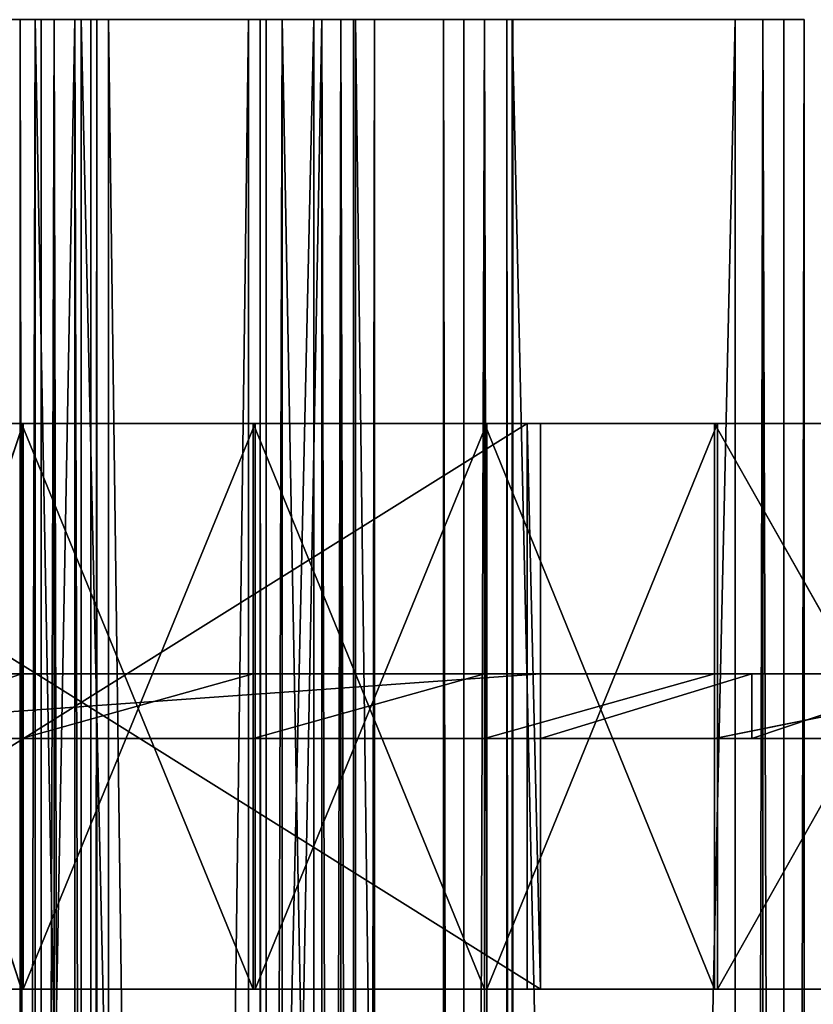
# Model space of a CAD drawing. Extents: x -1687 to 817, y -668 to 832.
# Tile 155 of 182: x 256 to 354, y 710 to 832. Entities that reach past the tile are written whole.
import ezdxf

# ---------------------------------------------------------------- set-up
doc = ezdxf.new("R2010")
doc.units = 0
doc.header["$LTSCALE"] = 25.4
doc.layers.get('0').update_dxf_attribs({"color": 13, "linetype": 'CONTINUOUS'})
doc.layers.add('STEEL', color=54, linetype='CONTINUOUS')
doc.layers.add('WOOD', color=253, linetype='CONTINUOUS')

# ---------------------------------------------------------------- blocks, each defined once
blk = doc.blocks.new('L006_07-00_001_DOMY_LNA_OB')
at = {"color": 0}
for p, q in [((0, 37), (0, 40, -3)), ((0, 40, -3), (0, 40, -37)), ((0, 40, -37), (0, 37, -40)), ((1500, 40, -37), (0, 40, -37)), ((0, 40, -3), (0, 40, -37)), ((0, 40, -3), (1500, 40, -3)), ((0, 40, -37), (0, 37, -40)), ((1500, 40, -37), (0, 40, -37)), ((0, 37), (0, 40, -3)), ((0, 40, -3), (1500, 40, -3)), ((0, 37, -40), (0, 3, -40)), ((0, 3), (0, 37)), ((0, 3), (0, 37)), ((1500, 37), (0, 37)), ((0, 37, -40), (0, 3, -40)), ((0, 37, -40), (1500, 37, -40)), ((0, 37, -40), (1500, 37, -40)), ((1500, 37), (0, 37)), ((0, 3, -40), (0, 0, -37)), ((0, 0, -3), (0, 3)), ((0, 3), (1500, 3)), ((1500, 3, -40), (0, 3, -40)), ((0, 3, -40), (0, 0, -37)), ((1500, 3, -40), (0, 3, -40)), ((0, 0, -3), (0, 3)), ((0, 3), (1500, 3)), ((0, 0, -37), (0, 0, -3)), ((0, 0, -37), (0, 0, -3)), ((0, 0, -37), (1500, 0, -37)), ((1500, 0, -3), (0, 0, -3)), ((0, 0, -37), (1500, 0, -37)), ((1500, 0, -3), (0, 0, -3))]:
    blk.add_line(p, q, dxfattribs=at)
at = {"color": 7}
mesh = blk.add_polyface(dxfattribs=at)
corners = [(0, 3), (0, 0, -37), (0, 0, -3), (0, 3, -40), (0, 37), (0, 37, -40), (0, 40, -3), (0, 40, -37)]
mesh.append_faces([[corners[k] for k in face] for face in [(0, 1, 2), (5, 6, 7)]], dxfattribs={"vtx0": -1, "color": 7})
mesh.append_faces([[corners[k] for k in face] for face in [(1, 0, 3), (3, 4, 5)]], dxfattribs={"vtx0": -1, "vtx1": -1, "color": 7})
mesh.append_faces([[corners[k] for k in face] for face in [(3, 0, 4), (5, 4, 6)]], dxfattribs={"vtx0": -1, "vtx2": -1, "color": 7})
mesh = blk.add_polyface(dxfattribs=at)
corners = [(0, 40, -3), (1500, 40, -37), (0, 40, -37), (1500, 40, -3)]
mesh.append_faces([[corners[k] for k in face] for face in [(0, 1, 2), (1, 0, 3)]], dxfattribs={"vtx0": -1, "color": 7})
mesh = blk.add_polyface(dxfattribs=at)
corners = [(1500, 40, -37), (0, 37, -40), (0, 40, -37), (1500, 37, -40)]
mesh.append_faces([[corners[k] for k in face] for face in [(0, 1, 2), (1, 0, 3)]], dxfattribs={"vtx0": -1, "color": 7})
mesh = blk.add_polyface(dxfattribs=at)
corners = [(0, 37), (1500, 40, -3), (0, 40, -3), (1500, 37)]
mesh.append_faces([[corners[k] for k in face] for face in [(0, 1, 2), (1, 0, 3)]], dxfattribs={"vtx0": -1, "color": 7})
mesh = blk.add_polyface(dxfattribs=at)
corners = [(1500, 3), (0, 37), (0, 3), (1500, 37)]
mesh.append_faces([[corners[k] for k in face] for face in [(0, 1, 2), (1, 0, 3)]], dxfattribs={"vtx0": -1, "color": 7})
mesh = blk.add_polyface(dxfattribs=at)
corners = [(1500, 37, -40), (0, 3, -40), (0, 37, -40), (1500, 3, -40)]
mesh.append_faces([[corners[k] for k in face] for face in [(0, 1, 2), (1, 0, 3)]], dxfattribs={"vtx0": -1, "color": 7})
mesh = blk.add_polyface(dxfattribs=at)
corners = [(1500, 0, -37), (0, 3, -40), (1500, 3, -40), (0, 0, -37)]
mesh.append_faces([[corners[k] for k in face] for face in [(0, 1, 2), (1, 0, 3)]], dxfattribs={"vtx0": -1, "color": 7})
mesh = blk.add_polyface(dxfattribs=at)
corners = [(1500, 0, -3), (0, 3), (0, 0, -3), (1500, 3)]
mesh.append_faces([[corners[k] for k in face] for face in [(0, 1, 2), (1, 0, 3)]], dxfattribs={"vtx0": -1, "color": 7})
mesh = blk.add_polyface(dxfattribs=at)
corners = [(1500, 0, -3), (0, 0, -37), (1500, 0, -37), (0, 0, -3)]
mesh.append_faces([[corners[k] for k in face] for face in [(0, 1, 2), (1, 0, 3)]], dxfattribs={"vtx0": -1, "color": 7})
blk = doc.blocks.new('L006_07-01_000_DOMY_LNA_OB')
at = {"color": 0}
for p, q in [((131.94, 391.53, -34), (108.39, 391.31, 36)), ((108.39, 391.31, 36), (131.94, 391.53, 36)), ((131.94, 391.53, -34), (108.39, 391.31, 36)), ((131.94, 391.53, -34), (108.39, 391.31, -34)), ((108.39, 391.31, 36), (131.94, 391.53, 36)), ((131.94, 391.53, -34), (108.39, 391.31, -34)), ((131.73, 389.54, 36), (131.94, 391.53, 36)), ((131.94, 391.53, -34), (131.73, 389.54, -34)), ((131.73, 389.54, 36), (131.94, 391.53, 36)), ((131.94, 391.53, -34), (131.73, 389.54, -34)), ((160.68, 388.18, -34), (131.94, 391.53, 36)), ((131.94, 391.53, 36), (160.68, 388.18, 36)), ((160.68, 388.18, -34), (131.94, 391.53, 36)), ((160.68, 388.18, -34), (131.94, 391.53, -34)), ((131.94, 391.53, -34), (131.94, 391.53, 36)), ((131.94, 391.53, -34), (131.94, 391.53, 36)), ((131.94, 391.53, 36), (160.68, 388.18, 36)), ((160.68, 388.18, -34), (131.94, 391.53, -34)), ((108.64, 389.32, -34), (131.73, 389.54, 36)), ((131.73, 389.54, 36), (108.64, 389.32, 36)), ((108.64, 389.32, -34), (131.73, 389.54, 36)), ((108.64, 389.32, -34), (131.73, 389.54, -34)), ((131.73, 389.54, 36), (108.64, 389.32, 36)), ((108.64, 389.32, -34), (131.73, 389.54, -34)), ((131.73, 389.54, -3), (108.64, 389.32, 5)), ((108.64, 389.32, 5), (131.73, 389.54, 5)), ((131.73, 389.54, -3), (108.64, 389.32, 5)), ((131.73, 389.54, -3), (108.64, 389.32, -3)), ((108.64, 389.32, 5), (131.73, 389.54, 5)), ((131.73, 389.54, -3), (108.64, 389.32, -3)), ((131.73, 389.54, 36), (131.73, 389.54, -34)), ((131.73, 389.54, -34), (160.43, 386.2, 36)), ((160.43, 386.2, 36), (131.73, 389.54, 36)), ((131.73, 389.54, -34), (160.43, 386.2, 36)), ((131.73, 389.54, -34), (160.43, 386.2, -34)), ((131.73, 389.54, 36), (131.73, 389.54, -34)), ((160.43, 386.2, 36), (131.73, 389.54, 36)), ((131.73, 389.54, -34), (160.43, 386.2, -34)), ((160.43, 386.2, -3), (131.73, 389.54, 5)), ((131.73, 389.54, 5), (160.43, 386.2, 5)), ((160.43, 386.2, -3), (131.73, 389.54, 5)), ((160.43, 386.2, -3), (131.73, 389.54, -3)), ((131.73, 389.54, -3), (131.73, 389.54, 5)), ((131.73, 389.54, -3), (131.73, 389.54, 5)), ((131.73, 389.54, 5), (160.43, 386.2, 5)), ((160.43, 386.2, -3), (131.73, 389.54, -3)), ((189.34, 384.19, -34), (160.68, 388.18, 36)), ((160.68, 388.18, 36), (189.34, 384.19, 36)), ((189.34, 384.19, -34), (160.68, 388.18, 36)), ((189.34, 384.19, -34), (160.68, 388.18, -34)), ((160.68, 388.18, -34), (160.68, 388.18, 36)), ((160.68, 388.18, -34), (160.68, 388.18, 36)), ((160.68, 388.18, 36), (189.34, 384.19, 36)), ((189.34, 384.19, -34), (160.68, 388.18, -34)), ((160.43, 386.2, -34), (160.43, 386.2, 36)), ((160.43, 386.2, -34), (160.43, 386.2, 36)), ((160.43, 386.2, -34), (189.04, 382.21, 36)), ((189.04, 382.21, 36), (160.43, 386.2, 36)), ((160.43, 386.2, -34), (189.04, 382.21, 36)), ((160.43, 386.2, -34), (189.04, 382.21, -34)), ((189.04, 382.21, 36), (160.43, 386.2, 36)), ((160.43, 386.2, -34), (189.04, 382.21, -34)), ((189.04, 382.21, -3), (160.43, 386.2, 5)), ((160.43, 386.2, 5), (189.04, 382.21, 5)), ((189.04, 382.21, -3), (160.43, 386.2, 5)), ((189.04, 382.21, -3), (160.43, 386.2, -3)), ((160.43, 386.2, -3), (160.43, 386.2, 5)), ((160.43, 386.2, -3), (160.43, 386.2, 5)), ((160.43, 386.2, 5), (189.04, 382.21, 5)), ((189.04, 382.21, -3), (160.43, 386.2, -3)), ((217.9, 379.54, -34), (189.34, 384.19, 36)), ((189.34, 384.19, 36), (217.9, 379.54, 36)), ((217.9, 379.54, -34), (189.34, 384.19, 36)), ((217.9, 379.54, -34), (189.34, 384.19, -34)), ((189.34, 384.19, -34), (189.34, 384.19, 36)), ((189.34, 384.19, -34), (189.34, 384.19, 36)), ((189.34, 384.19, 36), (217.9, 379.54, 36)), ((217.9, 379.54, -34), (189.34, 384.19, -34)), ((189.04, 382.21, -34), (189.04, 382.21, 36)), ((189.04, 382.21, -34), (189.04, 382.21, 36)), ((189.04, 382.21, -34), (217.56, 377.57, 36)), ((217.56, 377.57, 36), (189.04, 382.21, 36)), ((189.04, 382.21, -34), (217.56, 377.57, 36)), ((189.04, 382.21, -34), (217.56, 377.57, -34)), ((217.56, 377.57, 36), (189.04, 382.21, 36)), ((189.04, 382.21, -34), (217.56, 377.57, -34)), ((217.56, 377.57, -3), (189.04, 382.21, 5)), ((189.04, 382.21, 5), (217.56, 377.57, 5)), ((217.56, 377.57, -3), (189.04, 382.21, 5)), ((217.56, 377.57, -3), (189.04, 382.21, -3)), ((189.04, 382.21, -3), (189.04, 382.21, 5)), ((189.04, 382.21, -3), (189.04, 382.21, 5)), ((189.04, 382.21, 5), (217.56, 377.57, 5)), ((217.56, 377.57, -3), (189.04, 382.21, -3)), ((217.56, 377.57, 36), (217.9, 379.54, 36)), ((217.9, 379.54, -34), (217.56, 377.57, -34)), ((217.56, 377.57, 36), (217.9, 379.54, 36)), ((217.9, 379.54, -34), (217.56, 377.57, -34)), ((217.9, 379.54, -34), (217.9, 379.54, 36)), ((217.9, 379.54, 36), (257.45, 373.57, -34)), ((257.45, 373.57, -34), (217.9, 379.54, -34)), ((217.9, 379.54, 36), (257.45, 373.57, -34)), ((217.9, 379.54, 36), (257.45, 373.57, 36)), ((217.9, 379.54, -34), (217.9, 379.54, 36)), ((217.9, 379.54, 36), (257.45, 373.57, 36)), ((257.45, 373.57, -34), (217.9, 379.54, -34)), ((217.56, 377.57, 36), (217.56, 377.57, -34)), ((217.56, 377.57, -34), (257.2, 371.59, 36)), ((257.2, 371.59, 36), (217.56, 377.57, 36)), ((217.56, 377.57, -34), (257.2, 371.59, 36)), ((217.56, 377.57, -34), (257.2, 371.59, -34)), ((217.56, 377.57, 36), (217.56, 377.57, -34)), ((257.2, 371.59, 36), (217.56, 377.57, 36)), ((217.56, 377.57, -34), (257.2, 371.59, -34)), ((217.56, 377.57, -3), (217.56, 377.57, 5)), ((217.56, 377.57, 5), (257.2, 371.59, -3)), ((257.2, 371.59, -3), (217.56, 377.57, -3)), ((217.56, 377.57, 5), (257.2, 371.59, -3)), ((217.56, 377.57, 5), (257.2, 371.59, 5)), ((217.56, 377.57, -3), (217.56, 377.57, 5)), ((217.56, 377.57, 5), (257.2, 371.59, 5)), ((257.2, 371.59, -3), (217.56, 377.57, -3)), ((195.99, 70, -34), (83.95, 230, -34)), ((83.95, 230, 36), (195.99, 70, 36)), ((83.95, 230, 36), (195.99, 70, 36)), ((195.99, 70, -34), (83.95, 230, -34)), ((83.95, 230, -3), (195.99, 70, -3)), ((195.99, 70, 5), (83.95, 230, 5)), ((195.99, 70, 5), (83.95, 230, 5)), ((83.95, 230, -3), (195.99, 70, -3)), ((82.31, 228.85, -34), (194.35, 68.85, -34)), ((194.35, 68.85, 36), (82.31, 228.85, 36)), ((194.35, 68.85, 36), (82.31, 228.85, 36)), ((82.31, 228.85, -34), (194.35, 68.85, -34)), ((222.15, 84.62, -3), (245.96, 96.65, -3)), ((245.96, 96.65, -3), (222.15, 84.62, 5)), ((245.96, 96.65, -3), (222.15, 84.62, 5)), ((245.96, 96.65, 5), (222.15, 84.62, 5)), ((245.96, 96.65, 5), (222.15, 84.62, 5)), ((222.15, 84.62, -3), (245.96, 96.65, -3)), ((195.99, 70, -3), (222.15, 84.62, -3)), ((222.15, 84.62, -3), (195.99, 70, 5)), ((222.15, 84.62, -3), (195.99, 70, 5)), ((222.15, 84.62, 5), (195.99, 70, 5)), ((222.15, 84.62, 5), (195.99, 70, 5)), ((195.99, 70, -3), (222.15, 84.62, -3)), ((222.15, 84.62, -3), (222.15, 84.62, 5)), ((222.15, 84.62, -3), (222.15, 84.62, 5)), ((194.35, 68.85, -34), (195.99, 70, -34)), ((195.99, 70, 36), (194.35, 68.85, 36)), ((195.99, 70, 36), (194.35, 68.85, 36)), ((194.35, 68.85, -34), (195.99, 70, -34)), ((195.99, 70, 36), (195.99, 70, -34)), ((195.99, 70, 36), (195.99, 70, -34)), ((195.99, 70, -3), (195.99, 70, 5)), ((195.99, 70, -3), (195.99, 70, 5)), ((194.35, 68.85, 36), (194.35, 68.85, -34)), ((194.35, 68.85, 36), (194.35, 68.85, -34))]:
    blk.add_line(p, q, dxfattribs=at)
at = {"color": 253}
mesh = blk.add_polyface(dxfattribs=at)
corners = [(65.55, 373.53, 36), (85.5, 385.77, 36), (64.45, 375.2, 36), (86.19, 383.89, 36), (108.39, 391.31, 36), (108.64, 389.32, 36), (131.94, 391.53, 36), (131.73, 389.54, 36)]
mesh.append_faces([[corners[k] for k in face] for face in [(0, 1, 2), (6, 5, 7)]], dxfattribs={"vtx0": -1, "color": 253})
mesh.append_faces([[corners[k] for k in face] for face in [(1, 3, 4), (4, 5, 6)]], dxfattribs={"vtx0": -1, "vtx1": -1, "color": 253})
mesh.append_faces([[corners[k] for k in face] for face in [(1, 0, 3), (4, 3, 5)]], dxfattribs={"vtx0": -1, "vtx2": -1, "color": 253})
mesh = blk.add_polyface(dxfattribs=at)
corners = [(85.5, 385.77, -34), (65.55, 373.53, -34), (64.45, 375.2, -34), (86.19, 383.89, -34), (108.39, 391.31, -34), (108.64, 389.32, -34), (131.94, 391.53, -34), (131.73, 389.54, -34)]
mesh.append_faces([[corners[k] for k in face] for face in [(0, 1, 2), (5, 6, 7)]], dxfattribs={"vtx0": -1, "color": 253})
mesh.append_faces([[corners[k] for k in face] for face in [(1, 0, 3), (3, 4, 5)]], dxfattribs={"vtx0": -1, "vtx1": -1, "color": 253})
mesh.append_faces([[corners[k] for k in face] for face in [(3, 0, 4), (5, 4, 6)]], dxfattribs={"vtx0": -1, "vtx2": -1, "color": 253})
mesh = blk.add_polyface(dxfattribs=at)
corners = [(131.94, 391.53, 36), (131.94, 391.53, -34), (108.39, 391.31, 36)]
mesh.append_faces([[corners[k] for k in face] for face in [(0, 1, 2)]], dxfattribs={"color": 253})
mesh = blk.add_polyface(dxfattribs=at)
corners = [(108.39, 391.31, 36), (131.94, 391.53, -34), (108.39, 391.31, -34)]
mesh.append_faces([[corners[k] for k in face] for face in [(0, 1, 2)]], dxfattribs={"color": 253})
mesh = blk.add_polyface(dxfattribs=at)
corners = [(160.43, 386.2, 36), (131.94, 391.53, 36), (131.73, 389.54, 36), (160.68, 388.18, 36), (189.04, 382.21, 36), (189.34, 384.19, 36), (217.56, 377.57, 36), (217.9, 379.54, 36)]
mesh.append_faces([[corners[k] for k in face] for face in [(0, 1, 2), (5, 6, 7)]], dxfattribs={"vtx0": -1, "color": 253})
mesh.append_faces([[corners[k] for k in face] for face in [(1, 0, 3), (3, 4, 5)]], dxfattribs={"vtx0": -1, "vtx1": -1, "color": 253})
mesh.append_faces([[corners[k] for k in face] for face in [(3, 0, 4), (5, 4, 6)]], dxfattribs={"vtx0": -1, "vtx2": -1, "color": 253})
mesh = blk.add_polyface(dxfattribs=at)
corners = [(131.94, 391.53, -34), (160.43, 386.2, -34), (131.73, 389.54, -34), (160.68, 388.18, -34), (189.04, 382.21, -34), (189.34, 384.19, -34), (217.56, 377.57, -34), (217.9, 379.54, -34)]
mesh.append_faces([[corners[k] for k in face] for face in [(0, 1, 2), (6, 5, 7)]], dxfattribs={"vtx0": -1, "color": 253})
mesh.append_faces([[corners[k] for k in face] for face in [(1, 3, 4), (4, 5, 6)]], dxfattribs={"vtx0": -1, "vtx1": -1, "color": 253})
mesh.append_faces([[corners[k] for k in face] for face in [(1, 0, 3), (4, 3, 5)]], dxfattribs={"vtx0": -1, "vtx2": -1, "color": 253})
mesh = blk.add_polyface(dxfattribs=at)
corners = [(160.68, 388.18, 36), (160.68, 388.18, -34), (131.94, 391.53, 36)]
mesh.append_faces([[corners[k] for k in face] for face in [(0, 1, 2)]], dxfattribs={"color": 253})
mesh = blk.add_polyface(dxfattribs=at)
corners = [(131.94, 391.53, 36), (160.68, 388.18, -34), (131.94, 391.53, -34)]
mesh.append_faces([[corners[k] for k in face] for face in [(0, 1, 2)]], dxfattribs={"color": 253})
mesh = blk.add_polyface(dxfattribs=at)
corners = [(445, 0, 5), (278.2, 28.78, 5), (245, 0, 5), (297.5, 46.32, 5), (313.09, 62.16, 5), (325.06, 76.25, 5), (333.52, 88.51, 5), (338.55, 98.87, 5), (339.81, 103.33, 5), (340.25, 107.29, 5), (349.93, 201.55, 5), (375.51, 204.46, 5), (399.11, 205.83, 5), (420.94, 205.82, 5), (441.19, 204.57, 5), (460.06, 202.23, 5), (529.02, 120, 5), (477.73, 198.95, 5), (510.23, 190.14, 5), (524.39, 184.3, 5), (530.31, 180.69, 5), (535.09, 129.53, 5), (535.26, 176.51, 5), (539.47, 138.31, 5), (539.14, 171.75, 5), (541.87, 166.37, 5), (542.25, 146.36, 5), (543.36, 160.37, 5), (543.52, 153.71, 5), (245.96, 96.65, 5), (230.18, 269.89, 5), (222.15, 84.62, 5), (232.16, 253.93, 5), (235.92, 237.88, 5), (241.54, 222.39, 5), (249.18, 208.02, 5), (267.33, 106.16, 5), (255.46, 200.41, 5), (263.4, 194.57, 5), (272.54, 190.85, 5), (286.16, 113.2, 5), (282.31, 189.48, 5), (292.11, 190.55, 5), (302.35, 117.84, 5), (322.2, 196.97, 5), (315.8, 120.15, 5), (326.41, 120.18, 5), (330.62, 119.37, 5), (334.09, 118.01, 5), (335.54, 117.13, 5), (336.8, 116.11, 5), (337.86, 114.97, 5), (338.74, 113.69, 5), (339.41, 112.28, 5), (339.89, 110.75, 5), (40.69, 319.89, 5), (43.14, 344.48, 5), (40.54, 332.32, 5), (43.58, 307.8, 5), (48.37, 355.76, 5), (54.73, 280.71, 5), (55.96, 365.6, 5), (68.22, 254.71, 5), (65.55, 373.53, 5), (86.19, 383.89, 5), (83.95, 230, 5), (195.99, 70, 5), (108.64, 389.32, 5), (131.73, 389.54, 5), (160.43, 386.2, 5), (189.04, 382.21, 5), (217.56, 377.57, 5), (230.37, 274.4, 5), (231.56, 278.74, 5), (257.2, 371.59, 5), (233.69, 282.71, 5), (236.66, 286.1, 5), (240.31, 288.75, 5), (244.46, 290.5, 5), (248.9, 291.28, 5), (298.42, 293.46, 5), (297.07, 367.41, 5), (337.09, 365.06, 5), (345, 293.68, 5), (339.72, 364.98, 5), (342.36, 364.91, 5), (345, 364.87, 5), (349.55, 293.68, 5), (347.64, 364.91, 5), (350.28, 364.98, 5), (418.25, 291.09, 5), (352.91, 365.06, 5), (392.93, 367.41, 5), (432.8, 371.59, 5), (486.55, 283.31, 5), (472.44, 377.57, 5), (500.96, 382.21, 5), (554.08, 270.39, 5), (529.57, 386.2, 5), (558.27, 389.54, 5), (620.43, 252.41, 5), (581.36, 389.32, 5), (603.81, 383.89, 5), (624.45, 373.53, 5), (630.23, 270.33, 5), (634.04, 365.6, 5), (638.9, 288.81, 5), (641.63, 355.76, 5), (646.42, 307.8, 5), (646.86, 344.48, 5), (649.31, 319.89, 5), (649.46, 332.32, 5)]
mesh.append_faces([[corners[k] for k in face] for face in [(0, 1, 2), (27, 26, 28), (55, 56, 57), (109, 110, 111)]], dxfattribs={"vtx0": -1, "color": 253})
mesh.append_faces([[corners[k] for k in face] for face in [(1, 0, 3), (3, 0, 4), (4, 0, 5), (5, 0, 6), (6, 0, 7), (7, 0, 8), (8, 0, 9), (10, 0, 11), (11, 0, 12), (12, 0, 13), (13, 0, 14), (14, 0, 15), (15, 16, 17), (17, 16, 18), (18, 16, 19), (19, 16, 20), (20, 21, 22), (22, 23, 24), (24, 23, 25), (25, 26, 27), (29, 30, 31), (30, 29, 32), (32, 29, 33), (33, 29, 34), (34, 29, 35), (35, 36, 37), (37, 36, 38), (38, 36, 39), (39, 40, 41), (41, 40, 42), (42, 43, 44), (44, 46, 10), (56, 58, 59), (59, 60, 61), (61, 62, 63), (63, 62, 64), (64, 66, 67), (67, 66, 68), (68, 66, 69), (69, 66, 70), (70, 66, 71), (71, 73, 74), (72, 31, 30), (74, 80, 81), (81, 80, 82), (82, 83, 84), (84, 83, 85), (85, 83, 86), (86, 87, 88), (88, 87, 89), (89, 90, 91), (91, 90, 92), (92, 90, 93), (93, 94, 95), (95, 94, 96), (96, 97, 98), (98, 97, 99), (99, 100, 101), (101, 100, 102), (102, 100, 103), (103, 104, 105), (105, 106, 107), (107, 108, 109)]], dxfattribs={"vtx0": -1, "vtx1": -1, "color": 253})
mesh.append_faces([[corners[k] for k in face] for face in [(9, 0, 10), (71, 31, 72)]], dxfattribs={"vtx0": -1, "vtx1": -1, "vtx2": -1, "color": 253})
mesh.append_faces([[corners[k] for k in face] for face in [(15, 0, 16), (20, 16, 21), (22, 21, 23), (25, 23, 26), (35, 29, 36), (39, 36, 40), (42, 40, 43), (44, 43, 45), (44, 45, 46), (10, 46, 47), (10, 47, 48), (10, 48, 49), (10, 49, 50), (10, 50, 51), (10, 51, 52), (10, 52, 53), (10, 53, 54), (10, 54, 9), (56, 55, 58), (59, 58, 60), (61, 60, 62), (64, 62, 65), (64, 65, 66), (71, 66, 31), (71, 72, 73), (74, 73, 75), (74, 75, 76), (74, 76, 77), (74, 77, 78), (74, 78, 79), (74, 79, 80), (82, 80, 83), (86, 83, 87), (89, 87, 90), (93, 90, 94), (96, 94, 97), (99, 97, 100), (103, 100, 104), (105, 104, 106), (107, 106, 108), (109, 108, 110)]], dxfattribs={"vtx0": -1, "vtx2": -1, "color": 253})
mesh = blk.add_polyface(dxfattribs=at)
corners = [(43.14, 344.48, -3), (40.69, 319.89, -3), (40.54, 332.32, -3), (43.58, 307.8, -3), (48.37, 355.76, -3), (54.73, 280.71, -3), (55.96, 365.6, -3), (68.22, 254.71, -3), (65.55, 373.53, -3), (86.19, 383.89, -3), (83.95, 230, -3), (195.99, 70, -3), (108.64, 389.32, -3), (131.73, 389.54, -3), (160.43, 386.2, -3), (189.04, 382.21, -3), (217.56, 377.57, -3), (222.15, 84.62, -3), (230.37, 274.4, -3), (231.56, 278.74, -3), (257.2, 371.59, -3), (230.18, 269.89, -3), (233.69, 282.71, -3), (236.66, 286.1, -3), (240.31, 288.75, -3), (244.46, 290.5, -3), (248.9, 291.28, -3), (298.42, 293.46, -3), (297.07, 367.41, -3), (337.09, 365.06, -3), (345, 293.68, -3), (339.72, 364.98, -3), (342.36, 364.91, -3), (345, 364.87, -3), (349.55, 293.68, -3), (347.64, 364.91, -3), (350.28, 364.98, -3), (418.25, 291.09, -3), (352.91, 365.06, -3), (392.93, 367.41, -3), (432.8, 371.59, -3), (486.55, 283.31, -3), (472.44, 377.57, -3), (500.96, 382.21, -3), (554.08, 270.39, -3), (529.57, 386.2, -3), (558.27, 389.54, -3), (620.43, 252.41, -3), (581.36, 389.32, -3), (603.81, 383.89, -3), (624.45, 373.53, -3), (630.23, 270.33, -3), (634.04, 365.6, -3), (638.9, 288.81, -3), (641.63, 355.76, -3), (646.42, 307.8, -3), (646.86, 344.48, -3), (649.31, 319.89, -3), (649.46, 332.32, -3), (245.96, 96.65, -3), (232.16, 253.93, -3), (235.92, 237.88, -3), (241.54, 222.39, -3), (249.18, 208.02, -3), (267.33, 106.16, -3), (255.46, 200.41, -3), (263.4, 194.57, -3), (272.54, 190.85, -3), (286.16, 113.2, -3), (282.31, 189.48, -3), (292.11, 190.55, -3), (302.35, 117.84, -3), (322.2, 196.97, -3), (315.8, 120.15, -3), (326.41, 120.18, -3), (349.93, 201.55, -3), (330.62, 119.37, -3), (334.09, 118.01, -3), (335.54, 117.13, -3), (336.8, 116.11, -3), (337.86, 114.97, -3), (338.74, 113.69, -3), (339.41, 112.28, -3), (339.89, 110.75, -3), (340.25, 107.29, -3), (278.2, 28.78, -3), (445, 0, -3), (245, 0, -3), (297.5, 46.32, -3), (313.09, 62.16, -3), (325.06, 76.25, -3), (333.52, 88.51, -3), (338.55, 98.87, -3), (339.81, 103.33, -3), (375.51, 204.46, -3), (399.11, 205.83, -3), (420.94, 205.82, -3), (441.19, 204.57, -3), (460.06, 202.23, -3), (529.02, 120, -3), (477.73, 198.95, -3), (510.23, 190.14, -3), (524.39, 184.3, -3), (530.31, 180.69, -3), (535.09, 129.53, -3), (535.26, 176.51, -3), (539.47, 138.31, -3), (539.14, 171.75, -3), (541.87, 166.37, -3), (542.25, 146.36, -3), (543.36, 160.37, -3), (543.52, 153.71, -3)]
mesh.append_faces([[corners[k] for k in face] for face in [(0, 1, 2), (57, 56, 58), (85, 86, 87), (109, 110, 111)]], dxfattribs={"vtx0": -1, "color": 253})
mesh.append_faces([[corners[k] for k in face] for face in [(1, 0, 3), (3, 4, 5), (5, 6, 7), (7, 9, 10), (10, 9, 11), (11, 16, 17), (18, 16, 19), (19, 20, 22), (22, 20, 23), (23, 20, 24), (24, 20, 25), (25, 20, 26), (26, 20, 27), (27, 29, 30), (30, 33, 34), (34, 36, 37), (37, 40, 41), (41, 43, 44), (44, 46, 47), (47, 50, 51), (51, 52, 53), (53, 54, 55), (55, 56, 57), (59, 63, 64), (64, 67, 68), (68, 70, 71), (71, 72, 73), (73, 72, 74), (74, 75, 76), (76, 75, 77), (77, 75, 78), (78, 75, 79), (79, 75, 80), (80, 75, 81), (81, 75, 82), (82, 75, 83), (83, 75, 84), (86, 98, 99), (99, 103, 104), (104, 105, 106), (106, 108, 109)]], dxfattribs={"vtx0": -1, "vtx1": -1, "color": 253})
mesh.append_faces([[corners[k] for k in face] for face in [(17, 16, 18), (86, 84, 75)]], dxfattribs={"vtx0": -1, "vtx1": -1, "vtx2": -1, "color": 253})
mesh.append_faces([[corners[k] for k in face] for face in [(3, 0, 4), (5, 4, 6), (7, 6, 8), (7, 8, 9), (11, 9, 12), (11, 12, 13), (11, 13, 14), (11, 14, 15), (11, 15, 16), (19, 16, 20), (17, 18, 21), (27, 20, 28), (27, 28, 29), (30, 29, 31), (30, 31, 32), (30, 32, 33), (34, 33, 35), (34, 35, 36), (37, 36, 38), (37, 38, 39), (37, 39, 40), (41, 40, 42), (41, 42, 43), (44, 43, 45), (44, 45, 46), (47, 46, 48), (47, 48, 49), (47, 49, 50), (51, 50, 52), (53, 52, 54), (55, 54, 56), (21, 59, 17), (59, 21, 60), (59, 60, 61), (59, 61, 62), (59, 62, 63), (64, 63, 65), (64, 65, 66), (64, 66, 67), (68, 67, 69), (68, 69, 70), (71, 70, 72), (74, 72, 75), (86, 85, 88), (86, 88, 89), (86, 89, 90), (86, 90, 91), (86, 91, 92), (86, 92, 93), (86, 93, 84), (86, 75, 94), (86, 94, 95), (86, 95, 96), (86, 96, 97), (86, 97, 98), (99, 98, 100), (99, 100, 101), (99, 101, 102), (99, 102, 103), (104, 103, 105), (106, 105, 107), (106, 107, 108), (109, 108, 110)]], dxfattribs={"vtx0": -1, "vtx2": -1, "color": 253})
mesh = blk.add_polyface(dxfattribs=at)
corners = [(108.64, 389.32, 36), (108.64, 389.32, -34), (131.73, 389.54, 36)]
mesh.append_faces([[corners[k] for k in face] for face in [(0, 1, 2)]], dxfattribs={"color": 253})
mesh = blk.add_polyface(dxfattribs=at)
corners = [(131.73, 389.54, 36), (108.64, 389.32, -34), (131.73, 389.54, -34)]
mesh.append_faces([[corners[k] for k in face] for face in [(0, 1, 2)]], dxfattribs={"color": 253})
mesh = blk.add_polyface(dxfattribs=at)
corners = [(131.73, 389.54, 5), (131.73, 389.54, -3), (108.64, 389.32, 5)]
mesh.append_faces([[corners[k] for k in face] for face in [(0, 1, 2)]], dxfattribs={"color": 253})
mesh = blk.add_polyface(dxfattribs=at)
corners = [(108.64, 389.32, 5), (131.73, 389.54, -3), (108.64, 389.32, -3)]
mesh.append_faces([[corners[k] for k in face] for face in [(0, 1, 2)]], dxfattribs={"color": 253})
mesh = blk.add_polyface(dxfattribs=at)
corners = [(131.73, 389.54, 36), (131.73, 389.54, -34), (160.43, 386.2, 36)]
mesh.append_faces([[corners[k] for k in face] for face in [(0, 1, 2)]], dxfattribs={"color": 253})
mesh = blk.add_polyface(dxfattribs=at)
corners = [(160.43, 386.2, 36), (131.73, 389.54, -34), (160.43, 386.2, -34)]
mesh.append_faces([[corners[k] for k in face] for face in [(0, 1, 2)]], dxfattribs={"color": 253})
mesh = blk.add_polyface(dxfattribs=at)
corners = [(160.43, 386.2, 5), (160.43, 386.2, -3), (131.73, 389.54, 5)]
mesh.append_faces([[corners[k] for k in face] for face in [(0, 1, 2)]], dxfattribs={"color": 253})
mesh = blk.add_polyface(dxfattribs=at)
corners = [(131.73, 389.54, 5), (160.43, 386.2, -3), (131.73, 389.54, -3)]
mesh.append_faces([[corners[k] for k in face] for face in [(0, 1, 2)]], dxfattribs={"color": 253})
mesh = blk.add_polyface(dxfattribs=at)
corners = [(189.34, 384.19, 36), (189.34, 384.19, -34), (160.68, 388.18, 36)]
mesh.append_faces([[corners[k] for k in face] for face in [(0, 1, 2)]], dxfattribs={"color": 253})
mesh = blk.add_polyface(dxfattribs=at)
corners = [(160.68, 388.18, 36), (189.34, 384.19, -34), (160.68, 388.18, -34)]
mesh.append_faces([[corners[k] for k in face] for face in [(0, 1, 2)]], dxfattribs={"color": 253})
mesh = blk.add_polyface(dxfattribs=at)
corners = [(160.43, 386.2, 36), (160.43, 386.2, -34), (189.04, 382.21, 36)]
mesh.append_faces([[corners[k] for k in face] for face in [(0, 1, 2)]], dxfattribs={"color": 253})
mesh = blk.add_polyface(dxfattribs=at)
corners = [(189.04, 382.21, 36), (160.43, 386.2, -34), (189.04, 382.21, -34)]
mesh.append_faces([[corners[k] for k in face] for face in [(0, 1, 2)]], dxfattribs={"color": 253})
mesh = blk.add_polyface(dxfattribs=at)
corners = [(189.04, 382.21, 5), (189.04, 382.21, -3), (160.43, 386.2, 5)]
mesh.append_faces([[corners[k] for k in face] for face in [(0, 1, 2)]], dxfattribs={"color": 253})
mesh = blk.add_polyface(dxfattribs=at)
corners = [(160.43, 386.2, 5), (189.04, 382.21, -3), (160.43, 386.2, -3)]
mesh.append_faces([[corners[k] for k in face] for face in [(0, 1, 2)]], dxfattribs={"color": 253})
mesh = blk.add_polyface(dxfattribs=at)
corners = [(217.9, 379.54, 36), (217.9, 379.54, -34), (189.34, 384.19, 36)]
mesh.append_faces([[corners[k] for k in face] for face in [(0, 1, 2)]], dxfattribs={"color": 253})
mesh = blk.add_polyface(dxfattribs=at)
corners = [(189.34, 384.19, 36), (217.9, 379.54, -34), (189.34, 384.19, -34)]
mesh.append_faces([[corners[k] for k in face] for face in [(0, 1, 2)]], dxfattribs={"color": 253})
mesh = blk.add_polyface(dxfattribs=at)
corners = [(189.04, 382.21, 36), (189.04, 382.21, -34), (217.56, 377.57, 36)]
mesh.append_faces([[corners[k] for k in face] for face in [(0, 1, 2)]], dxfattribs={"color": 253})
mesh = blk.add_polyface(dxfattribs=at)
corners = [(217.56, 377.57, 36), (189.04, 382.21, -34), (217.56, 377.57, -34)]
mesh.append_faces([[corners[k] for k in face] for face in [(0, 1, 2)]], dxfattribs={"color": 253})
mesh = blk.add_polyface(dxfattribs=at)
corners = [(217.56, 377.57, 5), (217.56, 377.57, -3), (189.04, 382.21, 5)]
mesh.append_faces([[corners[k] for k in face] for face in [(0, 1, 2)]], dxfattribs={"color": 253})
mesh = blk.add_polyface(dxfattribs=at)
corners = [(189.04, 382.21, 5), (217.56, 377.57, -3), (189.04, 382.21, -3)]
mesh.append_faces([[corners[k] for k in face] for face in [(0, 1, 2)]], dxfattribs={"color": 253})
mesh = blk.add_polyface(dxfattribs=at)
corners = [(257.2, 371.59, 36), (217.9, 379.54, 36), (217.56, 377.57, 36), (257.45, 373.57, 36), (297.07, 367.41, 36), (297.23, 369.41, 36), (337.09, 365.06, 36), (337.16, 367.06, 36)]
mesh.append_faces([[corners[k] for k in face] for face in [(0, 1, 2), (5, 6, 7)]], dxfattribs={"vtx0": -1, "color": 253})
mesh.append_faces([[corners[k] for k in face] for face in [(1, 0, 3), (3, 4, 5)]], dxfattribs={"vtx0": -1, "vtx1": -1, "color": 253})
mesh.append_faces([[corners[k] for k in face] for face in [(3, 0, 4), (5, 4, 6)]], dxfattribs={"vtx0": -1, "vtx2": -1, "color": 253})
mesh = blk.add_polyface(dxfattribs=at)
corners = [(217.9, 379.54, -34), (257.2, 371.59, -34), (217.56, 377.57, -34), (257.45, 373.57, -34), (297.07, 367.41, -34), (297.23, 369.41, -34), (337.09, 365.06, -34), (337.16, 367.06, -34)]
mesh.append_faces([[corners[k] for k in face] for face in [(0, 1, 2), (6, 5, 7)]], dxfattribs={"vtx0": -1, "color": 253})
mesh.append_faces([[corners[k] for k in face] for face in [(1, 3, 4), (4, 5, 6)]], dxfattribs={"vtx0": -1, "vtx1": -1, "color": 253})
mesh.append_faces([[corners[k] for k in face] for face in [(1, 0, 3), (4, 3, 5)]], dxfattribs={"vtx0": -1, "vtx2": -1, "color": 253})
mesh = blk.add_polyface(dxfattribs=at)
corners = [(217.9, 379.54, 36), (257.45, 373.57, -34), (217.9, 379.54, -34)]
mesh.append_faces([[corners[k] for k in face] for face in [(0, 1, 2)]], dxfattribs={"color": 253})
mesh = blk.add_polyface(dxfattribs=at)
corners = [(257.45, 373.57, 36), (257.45, 373.57, -34), (217.9, 379.54, 36)]
mesh.append_faces([[corners[k] for k in face] for face in [(0, 1, 2)]], dxfattribs={"color": 253})
mesh = blk.add_polyface(dxfattribs=at)
corners = [(217.56, 377.57, 36), (217.56, 377.57, -34), (257.2, 371.59, 36)]
mesh.append_faces([[corners[k] for k in face] for face in [(0, 1, 2)]], dxfattribs={"color": 253})
mesh = blk.add_polyface(dxfattribs=at)
corners = [(257.2, 371.59, 36), (217.56, 377.57, -34), (257.2, 371.59, -34)]
mesh.append_faces([[corners[k] for k in face] for face in [(0, 1, 2)]], dxfattribs={"color": 253})
mesh = blk.add_polyface(dxfattribs=at)
corners = [(217.56, 377.57, 5), (257.2, 371.59, -3), (217.56, 377.57, -3)]
mesh.append_faces([[corners[k] for k in face] for face in [(0, 1, 2)]], dxfattribs={"color": 253})
mesh = blk.add_polyface(dxfattribs=at)
corners = [(257.2, 371.59, 5), (257.2, 371.59, -3), (217.56, 377.57, 5)]
mesh.append_faces([[corners[k] for k in face] for face in [(0, 1, 2)]], dxfattribs={"color": 253})
mesh = blk.add_polyface(dxfattribs=at)
corners = [(194.35, 68.85, 36), (83.95, 230, 36), (82.31, 228.85, 36), (195.99, 70, 36)]
mesh.append_faces([[corners[k] for k in face] for face in [(0, 1, 2), (1, 0, 3)]], dxfattribs={"vtx0": -1, "color": 253})
mesh = blk.add_polyface(dxfattribs=at)
corners = [(83.95, 230, -34), (194.35, 68.85, -34), (82.31, 228.85, -34), (195.99, 70, -34)]
mesh.append_faces([[corners[k] for k in face] for face in [(0, 1, 2), (1, 0, 3)]], dxfattribs={"vtx0": -1, "color": 253})
mesh = blk.add_polyface(dxfattribs=at)
corners = [(83.95, 230, -34), (195.99, 70, 36), (195.99, 70, -34), (83.95, 230, 36)]
mesh.append_faces([[corners[k] for k in face] for face in [(0, 1, 2), (1, 0, 3)]], dxfattribs={"vtx0": -1, "color": 253})
mesh = blk.add_polyface(dxfattribs=at)
corners = [(83.95, 230, 5), (195.99, 70, -3), (195.99, 70, 5), (83.95, 230, -3)]
mesh.append_faces([[corners[k] for k in face] for face in [(0, 1, 2), (1, 0, 3)]], dxfattribs={"vtx0": -1, "color": 253})
mesh = blk.add_polyface(dxfattribs=at)
corners = [(82.31, 228.85, 36), (194.35, 68.85, -34), (194.35, 68.85, 36), (82.31, 228.85, -34)]
mesh.append_faces([[corners[k] for k in face] for face in [(0, 1, 2), (1, 0, 3)]], dxfattribs={"vtx0": -1, "color": 253})
mesh = blk.add_polyface(dxfattribs=at)
corners = [(222.15, 84.62, 5), (222.15, 84.62, -3), (245.96, 96.65, -3)]
mesh.append_faces([[corners[k] for k in face] for face in [(0, 1, 2)]], dxfattribs={"color": 253})
mesh = blk.add_polyface(dxfattribs=at)
corners = [(222.15, 84.62, 5), (245.96, 96.65, -3), (245.96, 96.65, 5)]
mesh.append_faces([[corners[k] for k in face] for face in [(0, 1, 2)]], dxfattribs={"color": 253})
mesh = blk.add_polyface(dxfattribs=at)
corners = [(195.99, 70, 5), (195.99, 70, -3), (222.15, 84.62, -3)]
mesh.append_faces([[corners[k] for k in face] for face in [(0, 1, 2)]], dxfattribs={"color": 253})
mesh = blk.add_polyface(dxfattribs=at)
corners = [(195.99, 70, 5), (222.15, 84.62, -3), (222.15, 84.62, 5)]
mesh.append_faces([[corners[k] for k in face] for face in [(0, 1, 2)]], dxfattribs={"color": 253})
mesh = blk.add_polyface(dxfattribs=at)
corners = [(195.99, 70, 36), (194.35, 68.85, -34), (195.99, 70, -34), (194.35, 68.85, 36)]
mesh.append_faces([[corners[k] for k in face] for face in [(0, 1, 2), (1, 0, 3)]], dxfattribs={"vtx0": -1, "color": 253})
mesh = blk.add_polyface(dxfattribs=at)
corners = [(255, 5, 10), (445, 5, 5), (255, 5, 5), (445, 5, 10), (254.58, 5, 16.57), (445.42, 5, 16.57), (253.31, 5, 23.04), (446.69, 5, 23.04), (251.14, 5, 29.25), (448.86, 5, 29.25), (248.04, 5, 35.06), (451.96, 5, 35.06), (243.98, 5, 40.32), (456.02, 5, 40.32), (238.92, 5, 44.88), (461.08, 5, 44.88), (232.83, 5, 48.59), (467.17, 5, 48.59), (225.67, 5, 51.31), (474.33, 5, 51.31), (223.51, 5, 52.2), (476.49, 5, 52.2), (221.62, 5, 53.57), (478.38, 5, 53.57), (220.09, 5, 55.34), (350, 5, 55), (340.92, 5, 55.41), (219.02, 5, 57.41), (333.06, 5, 56.54), (326.19, 5, 58.33), (218.46, 5, 59.68), (320.11, 5, 60.68), (218.44, 5, 62.02), (309.49, 5, 66.73), (221.74, 5, 92.45), (299.55, 5, 73.99), (288.61, 5, 81.76), (282.24, 5, 85.63), (275.01, 5, 89.36), (266.69, 5, 92.88), (222.25, 5, 94.69), (257.09, 5, 96.09), (223.26, 5, 96.75), (245.98, 5, 98.91), (224.71, 5, 98.53), (226.53, 5, 99.94), (233.18, 5, 101.25), (228.63, 5, 100.89), (230.88, 5, 101.33), (479.91, 5, 55.34), (359.08, 5, 55.41), (480.98, 5, 57.41), (366.94, 5, 56.54), (373.81, 5, 58.33), (481.54, 5, 59.68), (379.89, 5, 60.68), (481.56, 5, 62.02), (390.51, 5, 66.73), (478.26, 5, 92.45), (400.45, 5, 73.99), (411.39, 5, 81.76), (417.76, 5, 85.63), (424.99, 5, 89.36), (433.31, 5, 92.88), (477.75, 5, 94.69), (442.91, 5, 96.09), (476.74, 5, 96.75), (454.02, 5, 98.91), (475.29, 5, 98.53), (473.47, 5, 99.94), (466.82, 5, 101.25), (471.37, 5, 100.89), (469.12, 5, 101.33)]
mesh.append_faces([[corners[k] for k in face] for face in [(0, 1, 2), (46, 47, 48), (71, 70, 72)]], dxfattribs={"vtx0": -1, "color": 253})
mesh.append_faces([[corners[k] for k in face] for face in [(1, 0, 3), (3, 4, 5), (5, 6, 7), (7, 8, 9), (9, 10, 11), (11, 12, 13), (13, 14, 15), (15, 16, 17), (17, 18, 19), (19, 20, 21), (21, 22, 23), (25, 24, 26), (26, 27, 28), (28, 27, 29), (29, 30, 31), (31, 32, 33), (33, 34, 35), (35, 34, 36), (36, 34, 37), (37, 34, 38), (38, 34, 39), (39, 40, 41), (41, 42, 43), (43, 45, 46), (49, 50, 51), (51, 53, 54), (54, 55, 56), (56, 57, 58), (58, 63, 64), (64, 65, 66), (66, 67, 68), (68, 67, 69), (69, 70, 71)]], dxfattribs={"vtx0": -1, "vtx1": -1, "color": 253})
mesh.append_faces([[corners[k] for k in face] for face in [(23, 24, 25)]], dxfattribs={"vtx0": -1, "vtx1": -1, "vtx2": -1, "color": 253})
mesh.append_faces([[corners[k] for k in face] for face in [(3, 0, 4), (5, 4, 6), (7, 6, 8), (9, 8, 10), (11, 10, 12), (13, 12, 14), (15, 14, 16), (17, 16, 18), (19, 18, 20), (21, 20, 22), (23, 22, 24), (26, 24, 27), (29, 27, 30), (31, 30, 32), (33, 32, 34), (39, 34, 40), (41, 40, 42), (43, 42, 44), (43, 44, 45), (46, 45, 47), (25, 49, 23), (49, 25, 50), (51, 50, 52), (51, 52, 53), (54, 53, 55), (56, 55, 57), (58, 57, 59), (58, 59, 60), (58, 60, 61), (58, 61, 62), (58, 62, 63), (64, 63, 65), (66, 65, 67), (69, 67, 70)]], dxfattribs={"vtx0": -1, "vtx2": -1, "color": 253})
mesh = blk.add_polyface(dxfattribs=at)
corners = [(479.91, 0, 55.34), (350, 0, 55.01), (478.38, 0, 53.57), (359.08, 0, 55.41), (480.98, 0, 57.41), (366.94, 0, 56.54), (373.81, 0, 58.33), (481.54, 0, 59.68), (379.89, 0, 60.68), (481.56, 0, 62.02), (390.51, 0, 66.73), (478.26, 0, 92.45), (400.45, 0, 73.99), (411.39, 0, 81.76), (417.76, 0, 85.63), (424.99, 0, 89.36), (433.31, 0, 92.88), (477.75, 0, 94.69), (442.91, 0, 96.09), (476.74, 0, 96.75), (454.02, 0, 98.91), (475.29, 0, 98.53), (473.47, 0, 99.94), (466.82, 0, 101.25), (471.37, 0, 100.89), (469.12, 0, 101.33), (445, 0, 10), (255, 0, 5), (445, 0, 5), (255, 0, 10), (254.58, 0, 16.57), (445.42, 0, 16.57), (253.31, 0, 23.04), (446.69, 0, 23.04), (251.14, 0, 29.25), (448.86, 0, 29.25), (248.04, 0, 35.06), (451.96, 0, 35.06), (243.98, 0, 40.32), (456.02, 0, 40.32), (238.92, 0, 44.88), (461.08, 0, 44.88), (232.83, 0, 48.59), (467.17, 0, 48.59), (225.67, 0, 51.31), (474.33, 0, 51.31), (476.49, 0, 52.2), (223.51, 0, 52.2), (221.62, 0, 53.57), (220.09, 0, 55.34), (340.92, 0, 55.41), (219.02, 0, 57.41), (333.06, 0, 56.54), (326.19, 0, 58.33), (218.46, 0, 59.68), (320.11, 0, 60.68), (218.44, 0, 62.02), (309.49, 0, 66.73), (221.74, 0, 92.45), (299.55, 0, 73.99), (288.61, 0, 81.76), (282.24, 0, 85.63), (275.01, 0, 89.36), (266.69, 0, 92.88), (222.25, 0, 94.69), (257.09, 0, 96.09), (223.26, 0, 96.75), (245.98, 0, 98.91), (224.71, 0, 98.53), (226.53, 0, 99.94), (233.18, 0, 101.25), (228.63, 0, 100.89), (230.88, 0, 101.33)]
mesh.append_faces([[corners[k] for k in face] for face in [(23, 24, 25), (26, 27, 28), (71, 70, 72)]], dxfattribs={"vtx0": -1, "color": 253})
mesh.append_faces([[corners[k] for k in face] for face in [(0, 1, 2), (1, 0, 3), (3, 4, 5), (5, 4, 6), (6, 7, 8), (8, 9, 10), (10, 11, 12), (12, 11, 13), (13, 11, 14), (14, 11, 15), (15, 11, 16), (16, 17, 18), (18, 19, 20), (20, 22, 23), (27, 26, 29), (29, 26, 30), (30, 31, 32), (32, 33, 34), (34, 35, 36), (36, 37, 38), (38, 39, 40), (40, 41, 42), (42, 43, 44), (44, 46, 47), (47, 46, 48), (48, 2, 49), (49, 50, 51), (51, 53, 54), (54, 55, 56), (56, 57, 58), (58, 63, 64), (64, 65, 66), (66, 67, 68), (68, 67, 69), (69, 70, 71)]], dxfattribs={"vtx0": -1, "vtx1": -1, "color": 253})
mesh.append_faces([[corners[k] for k in face] for face in [(49, 2, 1)]], dxfattribs={"vtx0": -1, "vtx1": -1, "vtx2": -1, "color": 253})
mesh.append_faces([[corners[k] for k in face] for face in [(3, 0, 4), (6, 4, 7), (8, 7, 9), (10, 9, 11), (16, 11, 17), (18, 17, 19), (20, 19, 21), (20, 21, 22), (23, 22, 24), (30, 26, 31), (32, 31, 33), (34, 33, 35), (36, 35, 37), (38, 37, 39), (40, 39, 41), (42, 41, 43), (44, 43, 45), (44, 45, 46), (48, 46, 2), (49, 1, 50), (51, 50, 52), (51, 52, 53), (54, 53, 55), (56, 55, 57), (58, 57, 59), (58, 59, 60), (58, 60, 61), (58, 61, 62), (58, 62, 63), (64, 63, 65), (66, 65, 67), (69, 67, 70)]], dxfattribs={"vtx0": -1, "vtx2": -1, "color": 253})

msp = doc.modelspace()

# ---------------------------------------------------------------- block references
at = {"layer": 'STEEL', "color": 0, "extrusion": (-2.22045e-16, -1, 1.5786e-16), "rotation": 1.26858629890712e-09}
msp.add_blockref('L006_07-01_000_DOMY_LNA_OB', (124.22, 1125, -747.82), dxfattribs=at)
at = {"layer": 'WOOD', "color": 0, "extrusion": (0.573576, -4.02853e-16, -0.819152), "rotation": 180}
for p in [(831.82, 945.72, -848.6), (831.82, 945.72, -795.3)]:
    msp.add_blockref('L006_07-00_001_DOMY_LNA_OB', p, dxfattribs=at)
at = {"layer": 'WOOD', "color": 0, "extrusion": (-0.992338, 2.31174e-16, 0.123553)}
msp.add_blockref('L006_07-00_001_DOMY_LNA_OB', (-831.82, 1536.8, -66.04), dxfattribs=at)
at = {"layer": 'WOOD', "color": 0, "extrusion": (-0.988642, 2.29527e-16, 0.150287)}
msp.add_blockref('L006_07-00_001_DOMY_LNA_OB', (-831.82, 1539.17, -77.3), dxfattribs=at)

doc.saveas('drawing.dxf')
